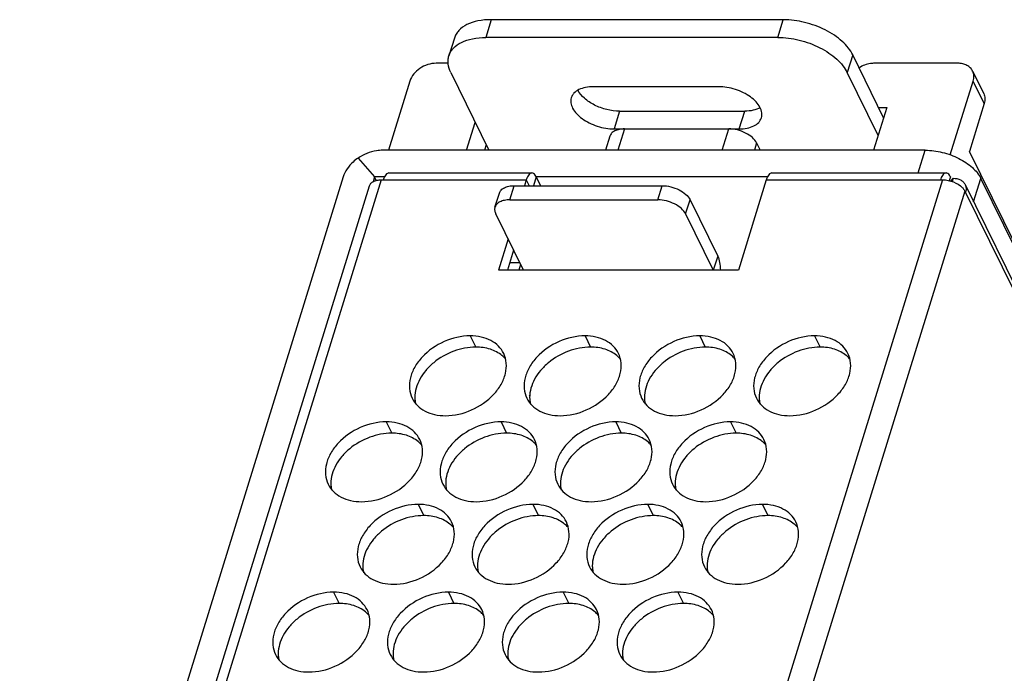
# Model space of a CAD drawing. Extents: x 210 to 1247, y 0 to 1256.
# Tile 21 of 24: x 829 to 872, y 463 to 492. Entities that reach past the tile are written whole.
import ezdxf

# ---------------------------------------------------------------- set-up
doc = ezdxf.new("R2010")
doc.units = 0
doc.header["$LTSCALE"] = 0.5
doc.layers.get('0').update_dxf_attribs({"linetype": 'CONTINUOUS'})

msp = doc.modelspace()

# ---------------------------------------------------------------- linework, layer by layer
at = {"color": 7, "linetype": 'Continuous'}
for p, q in [((849.525, 491.931), (849.282, 491.147)), ((862.419, 491.931), (849.525, 491.931)), ((862.177, 491.147), (862.419, 491.931)), ((847.899, 491.115), (847.657, 490.332)), ((862.177, 491.147), (849.282, 491.147)), ((865.485, 490.377), (865.243, 489.593)), ((866.846, 487.602), (865.485, 490.377)), ((847.632, 490.005), (847.095, 490.005)), ((870.122, 490.005), (866.437, 490.005)), ((847.742, 489.593), (849.425, 486.164)), ((866.604, 486.819), (865.243, 489.593)), ((870.777, 489.663), (871.265, 488.668)), ((845.932, 489.222), (844.987, 486.164)), ((859.561, 488.972), (854.034, 488.972)), ((869.791, 485.956), (870.801, 489.222)), ((871.289, 488.227), (870.801, 489.222)), ((871.289, 488.227), (870.635, 486.112)), ((855.192, 487.89), (854.949, 487.107)), ((855.192, 487.89), (860.718, 487.89)), ((860.476, 487.107), (860.718, 487.89)), ((866.983, 488.047), (866.402, 486.164)), ((866.628, 488.047), (866.983, 488.047)), ((848.441, 486.164), (848.821, 487.395)), ((854.76, 486.781), (854.569, 486.164)), ((854.949, 487.107), (860.476, 487.107)), ((855.41, 487.107), (855.119, 486.164)), ((859.724, 486.164), (860.015, 487.107)), ((849.309, 486.4), (849.236, 486.164)), ((861.241, 486.485), (861.142, 486.164)), ((861.241, 486.485), (861.399, 486.164)), ((868.686, 486.164), (844.739, 486.164)), ((868.377, 485.163), (868.686, 486.164)), ((891.652, 443.283), (870.635, 486.112)), ((843.655, 485.82), (844.375, 484.989)), ((845.011, 485.163), (851.32, 485.163)), ((861.912, 485.163), (869.603, 485.163)), ((842.994, 484.989), (828.713, 438.778)), ((830.284, 439.714), (844.154, 484.599)), ((844.675, 484.86), (830.562, 439.192)), ((844.375, 484.989), (844.309, 484.774)), ((844.452, 484.833), (844.375, 484.989)), ((844.822, 484.989), (844.375, 484.989)), ((844.675, 484.86), (851.076, 484.86)), ((869.451, 484.86), (848.609, 417.416)), ((850.343, 483.973), (850.536, 484.6)), ((850.536, 484.6), (857.076, 484.6)), ((851.076, 484.86), (850.996, 484.6)), ((851.076, 484.86), (851.204, 484.6)), ((851.514, 484.989), (851.393, 484.6)), ((851.514, 484.989), (851.705, 484.6)), ((861.723, 484.989), (851.514, 484.989)), ((856.882, 483.973), (857.076, 484.6)), ((861.668, 484.86), (860.434, 480.865)), ((861.668, 484.86), (869.451, 484.86)), ((869.797, 484.989), (869.744, 484.82)), ((869.797, 484.804), (869.919, 484.927)), ((869.919, 484.927), (869.874, 484.782)), ((870.444, 484.653), (873.677, 478.064)), ((870.819, 483.888), (871.138, 484.921)), ((907.133, 411.571), (871.138, 484.921)), ((870.432, 484.363), (843.296, 396.552)), ((849.692, 483.647), (849.886, 484.273)), ((870.432, 484.363), (907.647, 408.526)), ((850.343, 483.973), (856.882, 483.973)), ((858.108, 483.352), (858.302, 483.978)), ((858.302, 483.978), (859.522, 481.492)), ((850.947, 480.865), (849.727, 483.352)), ((858.108, 483.352), (859.328, 480.865)), ((850.268, 482.247), (849.841, 480.865)), ((850.513, 481.75), (850.239, 480.865)), ((850.784, 481.198), (850.342, 481.198)), ((850.824, 481.116), (850.746, 480.865)), ((859.522, 481.492), (859.328, 480.865)), ((850.947, 480.865), (849.841, 480.865)), ((859.328, 480.865), (850.947, 480.865)), ((860.434, 480.865), (859.328, 480.865)), ((848.6, 477.967), (848.844, 477.47)), ((853.666, 477.967), (853.91, 477.47)), ((858.732, 477.967), (858.976, 477.47)), ((863.798, 477.967), (864.042, 477.47)), ((851.222, 475.325), (851.237, 475.341)), ((844.893, 474.168), (845.137, 473.67)), ((849.959, 474.168), (850.203, 473.67)), ((855.025, 474.168), (855.269, 473.67)), ((860.091, 474.168), (860.335, 473.67)), ((846.301, 470.525), (846.545, 470.028)), ((851.367, 470.525), (851.611, 470.028)), ((856.432, 470.525), (856.676, 470.028)), ((861.498, 470.525), (861.742, 470.028)), ((842.57, 466.648), (842.814, 466.15)), ((847.635, 466.648), (847.879, 466.15)), ((852.701, 466.648), (852.945, 466.15)), ((857.767, 466.648), (858.011, 466.15))]:
    msp.add_line(p, q, dxfattribs=at)
for centre, radius, start, end in [((870.37, 484.548), 1.058, 160.7243, 162.846), ((869.908, 484.472), 0.581, 342.7941, 348.716), ((849.187, 476.116), 1.276, 40.9983, 50.345), ((854.253, 476.116), 1.276, 40.9983, 50.345), ((859.319, 476.116), 1.276, 40.9983, 50.345), ((864.385, 476.116), 1.276, 40.9983, 50.345), ((847.496, 475.259), 1.339, 180.346, 181.0221), ((852.562, 475.259), 1.339, 180.346, 181.0221), ((857.628, 475.259), 1.339, 180.346, 181.0221), ((862.694, 475.259), 1.339, 180.346, 181.0221), ((845.48, 472.317), 1.276, 40.9983, 50.345), ((850.546, 472.317), 1.276, 40.9983, 50.345), ((855.612, 472.317), 1.276, 40.9983, 50.345), ((860.678, 472.317), 1.276, 40.9983, 50.345), ((843.789, 471.46), 1.339, 180.346, 181.0221), ((848.855, 471.46), 1.339, 180.346, 181.0221), ((853.921, 471.46), 1.339, 180.346, 181.0221), ((858.987, 471.46), 1.339, 180.346, 181.0221), ((846.888, 468.675), 1.276, 40.9983, 50.345), ((851.954, 468.675), 1.276, 40.9983, 50.345), ((857.019, 468.675), 1.276, 40.9983, 50.345), ((862.085, 468.675), 1.276, 40.9983, 50.345), ((845.196, 467.817), 1.339, 180.346, 181.0221), ((850.262, 467.817), 1.339, 180.346, 181.0221), ((855.328, 467.817), 1.339, 180.346, 181.0221), ((860.394, 467.817), 1.339, 180.346, 181.0221), ((843.157, 464.797), 1.276, 40.9983, 50.345), ((848.222, 464.797), 1.276, 40.9983, 50.345), ((853.288, 464.797), 1.276, 40.9983, 50.345), ((858.354, 464.797), 1.276, 40.9983, 50.345), ((841.465, 463.94), 1.339, 180.346, 181.0221), ((846.531, 463.94), 1.339, 180.346, 181.0221), ((851.597, 463.94), 1.339, 180.346, 181.0221), ((856.663, 463.94), 1.339, 180.346, 181.0221)]:
    msp.add_arc(centre, radius, start, end, dxfattribs=at)
for points, knots in [([(849.525, 491.931), (849.329, 491.931), (848.96, 491.9), (848.465, 491.745), (848.14, 491.521), (847.971, 491.297), (847.918, 491.176), (847.899, 491.115)], [0, 0, 0, 0, 0.303442, 0.569195, 0.796735, 0.900141, 1, 1, 1, 1]), ([(865.485, 490.377), (865.432, 490.484), (865.292, 490.698), (865.015, 490.988), (864.67, 491.254), (864.129, 491.569), (863.376, 491.844), (862.735, 491.931), (862.419, 491.931)], [0, 0, 0, 0, 0.100342, 0.21208, 0.334082, 0.464144, 0.735676, 1, 1, 1, 1]), ([(847.656, 490.331), (847.675, 490.393), (847.729, 490.514), (847.898, 490.737), (848.223, 490.961), (848.718, 491.116), (849.087, 491.147), (849.282, 491.147)], [0, 0, 0, 0, 0.099859, 0.203265, 0.430805, 0.696558, 1, 1, 1, 1]), ([(862.177, 491.147), (862.493, 491.147), (863.134, 491.061), (863.887, 490.785), (864.428, 490.47), (864.773, 490.204), (865.05, 489.915), (865.19, 489.701), (865.243, 489.593)], [0, 0, 0, 0, 0.264324, 0.535856, 0.665918, 0.78792, 0.899658, 1, 1, 1, 1]), ([(847.742, 489.593), (847.684, 489.713), (847.622, 489.901), (847.616, 490.156), (847.639, 490.275), (847.656, 490.331)], [0, 0, 0, 0, 0.524656, 0.7659, 1, 1, 1, 1]), ([(847.095, 490.005), (846.97, 490.005), (846.713, 489.961), (846.269, 489.748), (846.002, 489.447), (845.932, 489.222)], [0, 0, 0, 0, 0.254892, 0.51963, 1, 1, 1, 1]), ([(866.437, 490.005), (866.38, 490.005), (866.145, 489.987), (865.916, 489.901), (865.764, 489.807)], [0, 0, 0, 0, 0.241849, 1, 1, 1, 1]), ([(870.777, 489.662), (870.751, 489.715), (870.679, 489.815), (870.524, 489.925), (870.333, 489.992), (870.194, 490.005), (870.122, 490.005)], [0, 0, 0, 0, 0.226855, 0.465049, 0.722039, 1, 1, 1, 1]), ([(870.801, 489.222), (870.823, 489.296), (870.846, 489.448), (870.809, 489.598), (870.777, 489.662)], [0, 0, 0, 0, 0.517414, 1, 1, 1, 1]), ([(854.034, 488.972), (853.917, 488.972), (853.696, 488.953), (853.399, 488.86), (853.204, 488.726), (853.103, 488.592), (853.07, 488.519), (853.059, 488.482)], [0, 0, 0, 0, 0.303432, 0.569194, 0.796744, 0.900149, 1, 1, 1, 1]), ([(861.451, 487.596), (861.473, 487.668), (861.484, 487.833), (861.395, 488.078), (861.219, 488.315), (860.968, 488.532), (860.657, 488.717), (860.305, 488.859), (859.936, 488.949), (859.684, 488.972), (859.561, 488.972)], [0, 0, 0, 0, 0.086367, 0.182927, 0.295033, 0.422881, 0.56313, 0.710369, 0.858153, 1, 1, 1, 1]), ([(855.192, 487.89), (855.003, 487.89), (854.62, 487.942), (854.088, 488.136), (853.644, 488.424), (853.423, 488.682), (853.355, 488.817)], [0, 0, 0, 0, 0.264443, 0.536163, 0.788128, 1, 1, 1, 1]), ([(871.265, 488.668), (871.297, 488.603), (871.334, 488.453), (871.312, 488.301), (871.289, 488.227)], [0, 0, 0, 0, 0.482641, 1, 1, 1, 1]), ([(853.059, 488.482), (853.037, 488.411), (853.026, 488.246), (853.115, 488.001), (853.291, 487.764), (853.543, 487.547), (853.854, 487.362), (854.205, 487.22), (854.575, 487.129), (854.826, 487.107), (854.949, 487.107)], [0, 0, 0, 0, 0.086367, 0.182927, 0.295033, 0.422881, 0.56313, 0.710369, 0.858153, 1, 1, 1, 1]), ([(861.395, 488.04), (861.3, 487.987), (861.076, 487.911), (860.843, 487.89), (860.718, 487.89)], [0, 0, 0, 0, 0.464059, 1, 1, 1, 1]), ([(860.476, 487.107), (860.593, 487.107), (860.814, 487.126), (861.111, 487.219), (861.306, 487.353), (861.408, 487.487), (861.44, 487.559), (861.451, 487.596)], [0, 0, 0, 0, 0.303432, 0.569194, 0.796744, 0.900149, 1, 1, 1, 1]), ([(855.41, 487.107), (855.332, 487.107), (855.184, 487.095), (854.986, 487.032), (854.835, 486.929), (854.775, 486.831), (854.76, 486.781)], [0, 0, 0, 0, 0.303747, 0.569987, 0.797788, 1, 1, 1, 1]), ([(861.241, 486.485), (861.197, 486.576), (861.05, 486.749), (860.754, 486.942), (860.398, 487.072), (860.142, 487.107), (860.015, 487.107)], [0, 0, 0, 0, 0.211485, 0.463356, 0.735258, 1, 1, 1, 1]), ([(844.739, 486.164), (844.646, 486.164), (844.264, 486.132), (843.895, 485.982), (843.655, 485.82)], [0, 0, 0, 0, 0.24204, 1, 1, 1, 1]), ([(868.686, 486.164), (868.939, 486.164), (869.451, 486.095), (870.163, 485.834), (870.755, 485.449), (871.049, 485.102), (871.138, 484.921)], [0, 0, 0, 0, 0.264725, 0.53665, 0.788529, 1, 1, 1, 1]), ([(843.655, 485.82), (843.576, 485.767), (843.294, 485.547), (843.071, 485.239), (842.994, 484.989)], [0, 0, 0, 0, 0.268782, 1, 1, 1, 1]), ([(845.011, 485.163), (844.987, 485.163), (844.933, 485.145), (844.867, 485.079), (844.809, 484.982), (844.78, 484.904), (844.767, 484.86)], [0, 0, 0, 0, 0.176379, 0.392803, 0.667473, 1, 1, 1, 1]), ([(851.32, 485.163), (851.296, 485.163), (851.242, 485.145), (851.176, 485.079), (851.119, 484.982), (851.089, 484.904), (851.076, 484.86)], [0, 0, 0, 0, 0.176379, 0.392803, 0.667473, 1, 1, 1, 1]), ([(851.514, 484.989), (851.501, 485.015), (851.469, 485.07), (851.409, 485.139), (851.347, 485.163), (851.32, 485.163)], [0, 0, 0, 0, 0.316636, 0.699434, 1, 1, 1, 1]), ([(861.912, 485.163), (861.888, 485.163), (861.834, 485.145), (861.768, 485.079), (861.711, 484.982), (861.682, 484.904), (861.668, 484.86)], [0, 0, 0, 0, 0.176379, 0.392803, 0.667473, 1, 1, 1, 1]), ([(869.603, 485.163), (869.581, 485.163), (869.531, 485.148), (869.469, 485.091), (869.413, 485.005), (869.385, 484.936), (869.371, 484.897)], [0, 0, 0, 0, 0.180916, 0.398413, 0.670732, 1, 1, 1, 1]), ([(869.797, 484.989), (869.784, 485.015), (869.753, 485.07), (869.692, 485.139), (869.63, 485.163), (869.603, 485.163)], [0, 0, 0, 0, 0.316636, 0.699434, 1, 1, 1, 1]), ([(844.154, 484.599), (844.167, 484.639), (844.215, 484.718), (844.336, 484.8), (844.494, 484.85), (844.612, 484.86), (844.675, 484.86)], [0, 0, 0, 0, 0.202215, 0.430018, 0.696256, 1, 1, 1, 1]), ([(849.886, 484.274), (849.901, 484.323), (849.961, 484.422), (850.112, 484.525), (850.311, 484.587), (850.458, 484.6), (850.536, 484.6)], [0, 0, 0, 0, 0.202215, 0.430018, 0.696256, 1, 1, 1, 1]), ([(857.076, 484.6), (857.202, 484.6), (857.458, 484.565), (857.814, 484.435), (858.11, 484.242), (858.257, 484.069), (858.302, 483.978)], [0, 0, 0, 0, 0.264737, 0.536644, 0.78852, 1, 1, 1, 1]), ([(869.451, 484.86), (869.614, 484.86), (869.931, 484.793), (870.213, 484.627), (870.321, 484.516)], [0, 0, 0, 0, 0.514068, 1, 1, 1, 1]), ([(869.919, 484.927), (870.029, 484.927), (870.194, 484.896), (870.365, 484.775), (870.423, 484.695), (870.444, 484.653)], [0, 0, 0, 0, 0.533218, 0.77227, 1, 1, 1, 1]), ([(870.444, 484.653), (870.462, 484.616), (870.479, 484.563), (870.485, 484.508), (870.486, 484.494)], [0, 0, 0, 0, 0.74542, 1, 1, 1, 1]), ([(870.321, 484.516), (870.332, 484.504), (870.375, 484.457), (870.412, 484.405), (870.432, 484.363)], [0, 0, 0, 0, 0.267146, 1, 1, 1, 1]), ([(870.486, 484.494), (870.487, 484.483), (870.489, 484.438), (870.484, 484.392), (870.477, 484.359)], [0, 0, 0, 0, 0.244635, 1, 1, 1, 1]), ([(850.343, 483.973), (850.264, 483.973), (850.117, 483.961), (849.919, 483.899), (849.768, 483.795), (849.708, 483.697), (849.692, 483.647)], [0, 0, 0, 0, 0.303744, 0.569982, 0.797785, 1, 1, 1, 1]), ([(858.108, 483.352), (858.064, 483.442), (857.917, 483.615), (857.62, 483.808), (857.265, 483.939), (857.008, 483.973), (856.882, 483.973)], [0, 0, 0, 0, 0.21148, 0.463356, 0.735263, 1, 1, 1, 1]), ([(849.692, 483.647), (849.678, 483.601), (849.67, 483.497), (849.703, 483.399), (849.727, 483.352)], [0, 0, 0, 0, 0.474242, 1, 1, 1, 1]), ([(859.522, 481.492), (859.565, 481.404), (859.622, 481.195), (859.64, 480.982), (859.64, 480.865)], [0, 0, 0, 0, 0.455266, 1, 1, 1, 1]), ([(848.6, 477.967), (848.209, 477.967), (847.417, 477.78), (846.593, 477.212), (846.136, 476.606), (845.936, 476.128), (845.89, 475.647), (845.971, 475.346), (846.036, 475.214)], [0, 0, 0, 0, 0.270305, 0.544468, 0.672466, 0.790261, 0.898222, 1, 1, 1, 1]), ([(850.076, 477.195), (850.018, 477.314), (849.855, 477.538), (849.506, 477.785), (849.076, 477.936), (848.762, 477.967), (848.6, 477.967)], [0, 0, 0, 0, 0.226858, 0.465032, 0.722066, 1, 1, 1, 1]), ([(853.666, 477.967), (853.275, 477.967), (852.483, 477.78), (851.659, 477.212), (851.202, 476.606), (851.002, 476.128), (850.955, 475.647), (851.037, 475.346), (851.101, 475.214)], [0, 0, 0, 0, 0.270305, 0.544468, 0.672466, 0.790261, 0.898222, 1, 1, 1, 1]), ([(855.142, 477.195), (855.083, 477.314), (854.921, 477.538), (854.572, 477.785), (854.142, 477.936), (853.828, 477.967), (853.666, 477.967)], [0, 0, 0, 0, 0.226858, 0.465032, 0.722066, 1, 1, 1, 1]), ([(858.732, 477.967), (858.341, 477.967), (857.549, 477.78), (856.725, 477.212), (856.268, 476.606), (856.068, 476.128), (856.021, 475.647), (856.102, 475.346), (856.167, 475.214)], [0, 0, 0, 0, 0.270305, 0.544468, 0.672466, 0.790261, 0.898222, 1, 1, 1, 1]), ([(860.207, 477.195), (860.149, 477.314), (859.986, 477.538), (859.638, 477.785), (859.207, 477.936), (858.894, 477.967), (858.732, 477.967)], [0, 0, 0, 0, 0.226858, 0.465032, 0.722066, 1, 1, 1, 1]), ([(863.798, 477.967), (863.406, 477.967), (862.614, 477.78), (861.791, 477.212), (861.334, 476.606), (861.133, 476.128), (861.087, 475.647), (861.168, 475.346), (861.233, 475.214)], [0, 0, 0, 0, 0.270305, 0.544468, 0.672466, 0.790261, 0.898222, 1, 1, 1, 1]), ([(865.273, 477.195), (865.215, 477.314), (865.052, 477.538), (864.704, 477.785), (864.273, 477.936), (863.96, 477.967), (863.798, 477.967)], [0, 0, 0, 0, 0.226858, 0.465032, 0.722066, 1, 1, 1, 1]), ([(848.844, 477.47), (848.515, 477.47), (847.842, 477.335), (847.105, 476.914), (846.631, 476.451), (846.289, 475.962), (846.155, 475.527), (846.157, 475.251)], [0, 0, 0, 0, 0.260734, 0.529422, 0.659058, 0.781648, 1, 1, 1, 1]), ([(847.511, 474.442), (847.903, 474.442), (848.695, 474.628), (849.518, 475.196), (849.975, 475.802), (850.175, 476.281), (850.222, 476.761), (850.141, 477.063), (850.076, 477.195)], [0, 0, 0, 0, 0.270305, 0.544468, 0.672466, 0.790261, 0.898222, 1, 1, 1, 1]), ([(850.002, 477.099), (849.852, 477.223), (849.476, 477.416), (849.061, 477.47), (848.844, 477.47)], [0, 0, 0, 0, 0.473082, 1, 1, 1, 1]), ([(853.91, 477.47), (853.58, 477.47), (852.908, 477.335), (852.171, 476.914), (851.697, 476.451), (851.355, 475.962), (851.221, 475.527), (851.223, 475.251)], [0, 0, 0, 0, 0.260734, 0.529422, 0.659058, 0.781648, 1, 1, 1, 1]), ([(852.577, 474.442), (852.968, 474.442), (853.76, 474.628), (854.584, 475.196), (855.041, 475.802), (855.241, 476.281), (855.288, 476.761), (855.207, 477.063), (855.142, 477.195)], [0, 0, 0, 0, 0.270305, 0.544468, 0.672466, 0.790261, 0.898222, 1, 1, 1, 1]), ([(855.067, 477.099), (854.918, 477.223), (854.541, 477.416), (854.127, 477.47), (853.91, 477.47)], [0, 0, 0, 0, 0.473082, 1, 1, 1, 1]), ([(858.976, 477.47), (858.646, 477.47), (857.974, 477.335), (857.236, 476.914), (856.763, 476.451), (856.421, 475.962), (856.287, 475.527), (856.289, 475.251)], [0, 0, 0, 0, 0.260734, 0.529422, 0.659058, 0.781648, 1, 1, 1, 1]), ([(857.643, 474.442), (858.034, 474.442), (858.826, 474.628), (859.65, 475.196), (860.107, 475.802), (860.307, 476.281), (860.354, 476.761), (860.272, 477.063), (860.207, 477.195)], [0, 0, 0, 0, 0.270305, 0.544468, 0.672466, 0.790261, 0.898222, 1, 1, 1, 1]), ([(860.133, 477.099), (859.984, 477.223), (859.607, 477.416), (859.193, 477.47), (858.976, 477.47)], [0, 0, 0, 0, 0.473082, 1, 1, 1, 1]), ([(864.042, 477.47), (863.712, 477.47), (863.04, 477.335), (862.302, 476.914), (861.829, 476.451), (861.487, 475.962), (861.353, 475.527), (861.355, 475.251)], [0, 0, 0, 0, 0.260734, 0.529422, 0.659058, 0.781648, 1, 1, 1, 1]), ([(862.709, 474.442), (863.1, 474.442), (863.892, 474.628), (864.715, 475.196), (865.173, 475.802), (865.373, 476.281), (865.419, 476.761), (865.338, 477.063), (865.273, 477.195)], [0, 0, 0, 0, 0.270305, 0.544468, 0.672466, 0.790261, 0.898222, 1, 1, 1, 1]), ([(865.199, 477.099), (865.049, 477.223), (864.673, 477.416), (864.259, 477.47), (864.042, 477.47)], [0, 0, 0, 0, 0.473082, 1, 1, 1, 1]), ([(846.036, 475.214), (846.094, 475.095), (846.257, 474.87), (846.605, 474.623), (847.036, 474.473), (847.349, 474.442), (847.511, 474.442)], [0, 0, 0, 0, 0.226858, 0.465032, 0.722066, 1, 1, 1, 1]), ([(846.157, 475.235), (846.158, 475.211), (846.162, 475.114), (846.177, 475.019), (846.195, 474.949)], [0, 0, 0, 0, 0.253639, 1, 1, 1, 1]), ([(851.101, 475.214), (851.16, 475.095), (851.323, 474.87), (851.671, 474.623), (852.101, 474.473), (852.415, 474.442), (852.577, 474.442)], [0, 0, 0, 0, 0.226858, 0.465032, 0.722066, 1, 1, 1, 1]), ([(851.223, 475.235), (851.223, 475.211), (851.228, 475.114), (851.243, 475.019), (851.26, 474.949)], [0, 0, 0, 0, 0.253639, 1, 1, 1, 1]), ([(856.167, 475.214), (856.226, 475.095), (856.388, 474.87), (856.737, 474.623), (857.167, 474.473), (857.481, 474.442), (857.643, 474.442)], [0, 0, 0, 0, 0.226858, 0.465032, 0.722066, 1, 1, 1, 1]), ([(856.289, 475.235), (856.289, 475.211), (856.294, 475.114), (856.309, 475.019), (856.326, 474.949)], [0, 0, 0, 0, 0.253639, 1, 1, 1, 1]), ([(861.233, 475.214), (861.291, 475.095), (861.454, 474.87), (861.803, 474.623), (862.233, 474.473), (862.546, 474.442), (862.709, 474.442)], [0, 0, 0, 0, 0.226858, 0.465032, 0.722066, 1, 1, 1, 1]), ([(861.355, 475.235), (861.355, 475.211), (861.359, 475.114), (861.375, 475.019), (861.392, 474.949)], [0, 0, 0, 0, 0.253639, 1, 1, 1, 1]), ([(844.893, 474.168), (844.502, 474.168), (843.71, 473.981), (842.887, 473.413), (842.429, 472.807), (842.229, 472.328), (842.183, 471.848), (842.264, 471.547), (842.329, 471.414)], [0, 0, 0, 0, 0.270305, 0.544468, 0.672466, 0.790261, 0.898222, 1, 1, 1, 1]), ([(846.369, 473.396), (846.311, 473.515), (846.148, 473.739), (845.799, 473.986), (845.369, 474.137), (845.056, 474.168), (844.893, 474.168)], [0, 0, 0, 0, 0.226858, 0.465032, 0.722066, 1, 1, 1, 1]), ([(849.959, 474.168), (849.568, 474.168), (848.776, 473.981), (847.952, 473.413), (847.495, 472.807), (847.295, 472.328), (847.248, 471.848), (847.33, 471.547), (847.395, 471.414)], [0, 0, 0, 0, 0.270305, 0.544468, 0.672466, 0.790261, 0.898222, 1, 1, 1, 1]), ([(851.435, 473.396), (851.376, 473.515), (851.214, 473.739), (850.865, 473.986), (850.435, 474.137), (850.121, 474.168), (849.959, 474.168)], [0, 0, 0, 0, 0.226858, 0.465032, 0.722066, 1, 1, 1, 1]), ([(855.025, 474.168), (854.634, 474.168), (853.842, 473.981), (853.018, 473.413), (852.561, 472.807), (852.361, 472.328), (852.314, 471.848), (852.395, 471.547), (852.46, 471.414)], [0, 0, 0, 0, 0.270305, 0.544468, 0.672466, 0.790261, 0.898222, 1, 1, 1, 1]), ([(856.501, 473.396), (856.442, 473.515), (856.279, 473.739), (855.931, 473.986), (855.501, 474.137), (855.187, 474.168), (855.025, 474.168)], [0, 0, 0, 0, 0.226858, 0.465032, 0.722066, 1, 1, 1, 1]), ([(860.091, 474.168), (859.699, 474.168), (858.907, 473.981), (858.084, 473.413), (857.627, 472.807), (857.427, 472.328), (857.38, 471.848), (857.461, 471.547), (857.526, 471.414)], [0, 0, 0, 0, 0.270305, 0.544468, 0.672466, 0.790261, 0.898222, 1, 1, 1, 1]), ([(861.566, 473.396), (861.508, 473.515), (861.345, 473.739), (860.997, 473.986), (860.566, 474.137), (860.253, 474.168), (860.091, 474.168)], [0, 0, 0, 0, 0.226858, 0.465032, 0.722066, 1, 1, 1, 1]), ([(845.137, 473.67), (844.808, 473.67), (844.135, 473.536), (843.398, 473.115), (842.924, 472.651), (842.582, 472.163), (842.448, 471.728), (842.45, 471.452)], [0, 0, 0, 0, 0.260734, 0.529422, 0.659058, 0.781648, 1, 1, 1, 1]), ([(843.804, 470.643), (844.196, 470.643), (844.988, 470.829), (845.811, 471.397), (846.268, 472.003), (846.468, 472.482), (846.515, 472.962), (846.434, 473.264), (846.369, 473.396)], [0, 0, 0, 0, 0.270305, 0.544468, 0.672466, 0.790261, 0.898222, 1, 1, 1, 1]), ([(846.295, 473.299), (846.145, 473.424), (845.769, 473.617), (845.354, 473.67), (845.137, 473.67)], [0, 0, 0, 0, 0.473082, 1, 1, 1, 1]), ([(850.203, 473.67), (849.873, 473.67), (849.201, 473.536), (848.464, 473.115), (847.99, 472.651), (847.648, 472.163), (847.514, 471.728), (847.516, 471.452)], [0, 0, 0, 0, 0.260734, 0.529422, 0.659058, 0.781648, 1, 1, 1, 1]), ([(848.87, 470.643), (849.261, 470.643), (850.053, 470.829), (850.877, 471.397), (851.334, 472.003), (851.534, 472.482), (851.581, 472.962), (851.5, 473.264), (851.435, 473.396)], [0, 0, 0, 0, 0.270305, 0.544468, 0.672466, 0.790261, 0.898222, 1, 1, 1, 1]), ([(851.36, 473.299), (851.211, 473.424), (850.834, 473.617), (850.42, 473.67), (850.203, 473.67)], [0, 0, 0, 0, 0.473082, 1, 1, 1, 1]), ([(855.269, 473.67), (854.939, 473.67), (854.267, 473.536), (853.53, 473.115), (853.056, 472.651), (852.714, 472.163), (852.58, 471.728), (852.582, 471.452)], [0, 0, 0, 0, 0.260734, 0.529422, 0.659058, 0.781648, 1, 1, 1, 1]), ([(853.936, 470.643), (854.327, 470.643), (855.119, 470.829), (855.943, 471.397), (856.4, 472.003), (856.6, 472.482), (856.647, 472.962), (856.565, 473.264), (856.501, 473.396)], [0, 0, 0, 0, 0.270305, 0.544468, 0.672466, 0.790261, 0.898222, 1, 1, 1, 1]), ([(856.426, 473.299), (856.277, 473.424), (855.9, 473.617), (855.486, 473.67), (855.269, 473.67)], [0, 0, 0, 0, 0.473082, 1, 1, 1, 1]), ([(860.335, 473.67), (860.005, 473.67), (859.333, 473.536), (858.595, 473.115), (858.122, 472.651), (857.78, 472.163), (857.646, 471.728), (857.648, 471.452)], [0, 0, 0, 0, 0.260734, 0.529422, 0.659058, 0.781648, 1, 1, 1, 1]), ([(859.002, 470.643), (859.393, 470.643), (860.185, 470.829), (861.009, 471.397), (861.466, 472.003), (861.666, 472.482), (861.712, 472.962), (861.631, 473.264), (861.566, 473.396)], [0, 0, 0, 0, 0.270305, 0.544468, 0.672466, 0.790261, 0.898222, 1, 1, 1, 1]), ([(861.492, 473.299), (861.343, 473.424), (860.966, 473.617), (860.552, 473.67), (860.335, 473.67)], [0, 0, 0, 0, 0.473082, 1, 1, 1, 1]), ([(842.329, 471.414), (842.387, 471.296), (842.55, 471.071), (842.898, 470.824), (843.329, 470.674), (843.642, 470.643), (843.804, 470.643)], [0, 0, 0, 0, 0.226858, 0.465032, 0.722066, 1, 1, 1, 1]), ([(842.45, 471.436), (842.451, 471.412), (842.455, 471.315), (842.47, 471.219), (842.488, 471.15)], [0, 0, 0, 0, 0.253639, 1, 1, 1, 1]), ([(847.395, 471.414), (847.453, 471.296), (847.616, 471.071), (847.964, 470.824), (848.395, 470.674), (848.708, 470.643), (848.87, 470.643)], [0, 0, 0, 0, 0.226858, 0.465032, 0.722066, 1, 1, 1, 1]), ([(847.516, 471.436), (847.517, 471.412), (847.521, 471.315), (847.536, 471.219), (847.554, 471.15)], [0, 0, 0, 0, 0.253639, 1, 1, 1, 1]), ([(852.46, 471.414), (852.519, 471.296), (852.681, 471.071), (853.03, 470.824), (853.46, 470.674), (853.774, 470.643), (853.936, 470.643)], [0, 0, 0, 0, 0.226858, 0.465032, 0.722066, 1, 1, 1, 1]), ([(852.582, 471.436), (852.582, 471.412), (852.587, 471.315), (852.602, 471.219), (852.619, 471.15)], [0, 0, 0, 0, 0.253639, 1, 1, 1, 1]), ([(857.526, 471.414), (857.584, 471.296), (857.747, 471.071), (858.096, 470.824), (858.526, 470.674), (858.84, 470.643), (859.002, 470.643)], [0, 0, 0, 0, 0.226858, 0.465032, 0.722066, 1, 1, 1, 1]), ([(857.648, 471.436), (857.648, 471.412), (857.653, 471.315), (857.668, 471.219), (857.685, 471.15)], [0, 0, 0, 0, 0.253639, 1, 1, 1, 1]), ([(846.301, 470.525), (845.909, 470.525), (845.117, 470.339), (844.294, 469.771), (843.837, 469.165), (843.636, 468.686), (843.59, 468.206), (843.671, 467.904), (843.736, 467.772)], [0, 0, 0, 0, 0.270305, 0.544468, 0.672466, 0.790261, 0.898222, 1, 1, 1, 1]), ([(847.776, 469.754), (847.718, 469.872), (847.555, 470.097), (847.206, 470.344), (846.776, 470.494), (846.463, 470.525), (846.301, 470.525)], [0, 0, 0, 0, 0.226858, 0.465032, 0.722066, 1, 1, 1, 1]), ([(851.367, 470.525), (850.975, 470.525), (850.183, 470.339), (849.36, 469.771), (848.902, 469.165), (848.702, 468.686), (848.656, 468.206), (848.737, 467.904), (848.802, 467.772)], [0, 0, 0, 0, 0.270305, 0.544468, 0.672466, 0.790261, 0.898222, 1, 1, 1, 1]), ([(852.842, 469.754), (852.784, 469.872), (852.621, 470.097), (852.272, 470.344), (851.842, 470.494), (851.529, 470.525), (851.367, 470.525)], [0, 0, 0, 0, 0.226858, 0.465032, 0.722066, 1, 1, 1, 1]), ([(856.432, 470.525), (856.041, 470.525), (855.249, 470.339), (854.426, 469.771), (853.968, 469.165), (853.768, 468.686), (853.722, 468.206), (853.803, 467.904), (853.868, 467.772)], [0, 0, 0, 0, 0.270305, 0.544468, 0.672466, 0.790261, 0.898222, 1, 1, 1, 1]), ([(857.908, 469.754), (857.85, 469.872), (857.687, 470.097), (857.338, 470.344), (856.908, 470.494), (856.594, 470.525), (856.432, 470.525)], [0, 0, 0, 0, 0.226858, 0.465032, 0.722066, 1, 1, 1, 1]), ([(861.498, 470.525), (861.107, 470.525), (860.315, 470.339), (859.491, 469.771), (859.034, 469.165), (858.834, 468.686), (858.787, 468.206), (858.869, 467.904), (858.934, 467.772)], [0, 0, 0, 0, 0.270305, 0.544468, 0.672466, 0.790261, 0.898222, 1, 1, 1, 1]), ([(862.974, 469.754), (862.915, 469.872), (862.753, 470.097), (862.404, 470.344), (861.974, 470.494), (861.66, 470.525), (861.498, 470.525)], [0, 0, 0, 0, 0.226858, 0.465032, 0.722066, 1, 1, 1, 1]), ([(846.545, 470.028), (846.215, 470.028), (845.542, 469.894), (844.805, 469.473), (844.332, 469.009), (843.989, 468.52), (843.856, 468.086), (843.857, 467.809)], [0, 0, 0, 0, 0.260734, 0.529422, 0.659058, 0.781648, 1, 1, 1, 1]), ([(847.702, 469.657), (847.552, 469.781), (847.176, 469.974), (846.761, 470.028), (846.545, 470.028)], [0, 0, 0, 0, 0.473082, 1, 1, 1, 1]), ([(851.611, 470.028), (851.281, 470.028), (850.608, 469.894), (849.871, 469.473), (849.397, 469.009), (849.055, 468.52), (848.922, 468.086), (848.923, 467.809)], [0, 0, 0, 0, 0.260734, 0.529422, 0.659058, 0.781648, 1, 1, 1, 1]), ([(852.768, 469.657), (852.618, 469.781), (852.242, 469.974), (851.827, 470.028), (851.611, 470.028)], [0, 0, 0, 0, 0.473082, 1, 1, 1, 1]), ([(856.676, 470.028), (856.347, 470.028), (855.674, 469.894), (854.937, 469.473), (854.463, 469.009), (854.121, 468.52), (853.987, 468.086), (853.989, 467.809)], [0, 0, 0, 0, 0.260734, 0.529422, 0.659058, 0.781648, 1, 1, 1, 1]), ([(857.834, 469.657), (857.684, 469.781), (857.308, 469.974), (856.893, 470.028), (856.676, 470.028)], [0, 0, 0, 0, 0.473082, 1, 1, 1, 1]), ([(861.742, 470.028), (861.412, 470.028), (860.74, 469.894), (860.003, 469.473), (859.529, 469.009), (859.187, 468.52), (859.053, 468.086), (859.055, 467.809)], [0, 0, 0, 0, 0.260734, 0.529422, 0.659058, 0.781648, 1, 1, 1, 1]), ([(862.899, 469.657), (862.75, 469.781), (862.373, 469.974), (861.959, 470.028), (861.742, 470.028)], [0, 0, 0, 0, 0.473082, 1, 1, 1, 1]), ([(845.211, 467), (845.603, 467), (846.395, 467.187), (847.218, 467.755), (847.676, 468.361), (847.876, 468.839), (847.922, 469.32), (847.841, 469.621), (847.776, 469.754)], [0, 0, 0, 0, 0.270305, 0.544468, 0.672466, 0.790261, 0.898222, 1, 1, 1, 1]), ([(850.277, 467), (850.669, 467), (851.461, 467.187), (852.284, 467.755), (852.741, 468.361), (852.942, 468.839), (852.988, 469.32), (852.907, 469.621), (852.842, 469.754)], [0, 0, 0, 0, 0.270305, 0.544468, 0.672466, 0.790261, 0.898222, 1, 1, 1, 1]), ([(855.343, 467), (855.735, 467), (856.527, 467.187), (857.35, 467.755), (857.807, 468.361), (858.007, 468.839), (858.054, 469.32), (857.973, 469.621), (857.908, 469.754)], [0, 0, 0, 0, 0.270305, 0.544468, 0.672466, 0.790261, 0.898222, 1, 1, 1, 1]), ([(860.409, 467), (860.8, 467), (861.592, 467.187), (862.416, 467.755), (862.873, 468.361), (863.073, 468.839), (863.12, 469.32), (863.039, 469.621), (862.974, 469.754)], [0, 0, 0, 0, 0.270305, 0.544468, 0.672466, 0.790261, 0.898222, 1, 1, 1, 1]), ([(843.736, 467.772), (843.794, 467.653), (843.957, 467.429), (844.306, 467.182), (844.736, 467.031), (845.049, 467), (845.211, 467)], [0, 0, 0, 0, 0.226858, 0.465032, 0.722066, 1, 1, 1, 1]), ([(843.858, 467.793), (843.858, 467.769), (843.862, 467.673), (843.877, 467.577), (843.895, 467.507)], [0, 0, 0, 0, 0.253639, 1, 1, 1, 1]), ([(848.802, 467.772), (848.86, 467.653), (849.023, 467.429), (849.372, 467.182), (849.802, 467.031), (850.115, 467), (850.277, 467)], [0, 0, 0, 0, 0.226858, 0.465032, 0.722066, 1, 1, 1, 1]), ([(848.923, 467.793), (848.924, 467.769), (848.928, 467.673), (848.943, 467.577), (848.961, 467.507)], [0, 0, 0, 0, 0.253639, 1, 1, 1, 1]), ([(853.868, 467.772), (853.926, 467.653), (854.089, 467.429), (854.437, 467.182), (854.868, 467.031), (855.181, 467), (855.343, 467)], [0, 0, 0, 0, 0.226858, 0.465032, 0.722066, 1, 1, 1, 1]), ([(853.989, 467.793), (853.99, 467.769), (853.994, 467.673), (854.009, 467.577), (854.027, 467.507)], [0, 0, 0, 0, 0.253639, 1, 1, 1, 1]), ([(858.934, 467.772), (858.992, 467.653), (859.155, 467.429), (859.503, 467.182), (859.934, 467.031), (860.247, 467), (860.409, 467)], [0, 0, 0, 0, 0.226858, 0.465032, 0.722066, 1, 1, 1, 1]), ([(859.055, 467.793), (859.056, 467.769), (859.06, 467.673), (859.075, 467.577), (859.093, 467.507)], [0, 0, 0, 0, 0.253639, 1, 1, 1, 1]), ([(842.57, 466.648), (842.178, 466.648), (841.386, 466.461), (840.563, 465.893), (840.105, 465.287), (839.905, 464.809), (839.859, 464.328), (839.94, 464.027), (840.005, 463.894)], [0, 0, 0, 0, 0.270305, 0.544468, 0.672466, 0.790261, 0.898222, 1, 1, 1, 1]), ([(844.045, 465.876), (843.987, 465.995), (843.824, 466.219), (843.475, 466.466), (843.045, 466.617), (842.732, 466.648), (842.57, 466.648)], [0, 0, 0, 0, 0.226858, 0.465032, 0.722066, 1, 1, 1, 1]), ([(847.635, 466.648), (847.244, 466.648), (846.452, 466.461), (845.629, 465.893), (845.171, 465.287), (844.971, 464.809), (844.925, 464.328), (845.006, 464.027), (845.071, 463.894)], [0, 0, 0, 0, 0.270305, 0.544468, 0.672466, 0.790261, 0.898222, 1, 1, 1, 1]), ([(849.111, 465.876), (849.053, 465.995), (848.89, 466.219), (848.541, 466.466), (848.111, 466.617), (847.797, 466.648), (847.635, 466.648)], [0, 0, 0, 0, 0.226858, 0.465032, 0.722066, 1, 1, 1, 1]), ([(852.701, 466.648), (852.31, 466.648), (851.518, 466.461), (850.694, 465.893), (850.237, 465.287), (850.037, 464.809), (849.99, 464.328), (850.072, 464.027), (850.137, 463.894)], [0, 0, 0, 0, 0.270305, 0.544468, 0.672466, 0.790261, 0.898222, 1, 1, 1, 1]), ([(854.177, 465.876), (854.118, 465.995), (853.956, 466.219), (853.607, 466.466), (853.177, 466.617), (852.863, 466.648), (852.701, 466.648)], [0, 0, 0, 0, 0.226858, 0.465032, 0.722066, 1, 1, 1, 1]), ([(857.767, 466.648), (857.376, 466.648), (856.584, 466.461), (855.76, 465.893), (855.303, 465.287), (855.103, 464.809), (855.056, 464.328), (855.137, 464.027), (855.202, 463.894)], [0, 0, 0, 0, 0.270305, 0.544468, 0.672466, 0.790261, 0.898222, 1, 1, 1, 1]), ([(859.243, 465.876), (859.184, 465.995), (859.021, 466.219), (858.673, 466.466), (858.243, 466.617), (857.929, 466.648), (857.767, 466.648)], [0, 0, 0, 0, 0.226858, 0.465032, 0.722066, 1, 1, 1, 1]), ([(842.814, 466.15), (842.484, 466.15), (841.811, 466.016), (841.074, 465.595), (840.6, 465.132), (840.258, 464.643), (840.125, 464.208), (840.126, 463.932)], [0, 0, 0, 0, 0.260734, 0.529422, 0.659058, 0.781648, 1, 1, 1, 1]), ([(843.971, 465.78), (843.821, 465.904), (843.445, 466.097), (843.03, 466.15), (842.814, 466.15)], [0, 0, 0, 0, 0.473082, 1, 1, 1, 1]), ([(847.879, 466.15), (847.55, 466.15), (846.877, 466.016), (846.14, 465.595), (845.666, 465.132), (845.324, 464.643), (845.19, 464.208), (845.192, 463.932)], [0, 0, 0, 0, 0.260734, 0.529422, 0.659058, 0.781648, 1, 1, 1, 1]), ([(849.037, 465.78), (848.887, 465.904), (848.511, 466.097), (848.096, 466.15), (847.879, 466.15)], [0, 0, 0, 0, 0.473082, 1, 1, 1, 1]), ([(852.945, 466.15), (852.615, 466.15), (851.943, 466.016), (851.206, 465.595), (850.732, 465.132), (850.39, 464.643), (850.256, 464.208), (850.258, 463.932)], [0, 0, 0, 0, 0.260734, 0.529422, 0.659058, 0.781648, 1, 1, 1, 1]), ([(854.102, 465.78), (853.953, 465.904), (853.576, 466.097), (853.162, 466.15), (852.945, 466.15)], [0, 0, 0, 0, 0.473082, 1, 1, 1, 1]), ([(858.011, 466.15), (857.681, 466.15), (857.009, 466.016), (856.272, 465.595), (855.798, 465.132), (855.456, 464.643), (855.322, 464.208), (855.324, 463.932)], [0, 0, 0, 0, 0.260734, 0.529422, 0.659058, 0.781648, 1, 1, 1, 1]), ([(859.168, 465.78), (859.019, 465.904), (858.642, 466.097), (858.228, 466.15), (858.011, 466.15)], [0, 0, 0, 0, 0.473082, 1, 1, 1, 1]), ([(841.48, 463.123), (841.872, 463.123), (842.664, 463.309), (843.487, 463.877), (843.944, 464.483), (844.145, 464.962), (844.191, 465.442), (844.11, 465.744), (844.045, 465.876)], [0, 0, 0, 0, 0.270305, 0.544468, 0.672466, 0.790261, 0.898222, 1, 1, 1, 1]), ([(846.546, 463.123), (846.938, 463.123), (847.73, 463.309), (848.553, 463.877), (849.01, 464.483), (849.21, 464.962), (849.257, 465.442), (849.176, 465.744), (849.111, 465.876)], [0, 0, 0, 0, 0.270305, 0.544468, 0.672466, 0.790261, 0.898222, 1, 1, 1, 1]), ([(851.612, 463.123), (852.003, 463.123), (852.795, 463.309), (853.619, 463.877), (854.076, 464.483), (854.276, 464.962), (854.323, 465.442), (854.242, 465.744), (854.177, 465.876)], [0, 0, 0, 0, 0.270305, 0.544468, 0.672466, 0.790261, 0.898222, 1, 1, 1, 1]), ([(856.678, 463.123), (857.069, 463.123), (857.861, 463.309), (858.685, 463.877), (859.142, 464.483), (859.342, 464.962), (859.389, 465.442), (859.307, 465.744), (859.243, 465.876)], [0, 0, 0, 0, 0.270305, 0.544468, 0.672466, 0.790261, 0.898222, 1, 1, 1, 1]), ([(840.005, 463.894), (840.063, 463.776), (840.226, 463.551), (840.575, 463.304), (841.005, 463.154), (841.318, 463.123), (841.48, 463.123)], [0, 0, 0, 0, 0.226858, 0.465032, 0.722066, 1, 1, 1, 1]), ([(840.126, 463.916), (840.127, 463.892), (840.131, 463.795), (840.146, 463.7), (840.164, 463.63)], [0, 0, 0, 0, 0.253639, 1, 1, 1, 1]), ([(845.071, 463.894), (845.129, 463.776), (845.292, 463.551), (845.64, 463.304), (846.071, 463.154), (846.384, 463.123), (846.546, 463.123)], [0, 0, 0, 0, 0.226858, 0.465032, 0.722066, 1, 1, 1, 1]), ([(845.192, 463.916), (845.193, 463.892), (845.197, 463.795), (845.212, 463.7), (845.23, 463.63)], [0, 0, 0, 0, 0.253639, 1, 1, 1, 1]), ([(850.137, 463.894), (850.195, 463.776), (850.358, 463.551), (850.706, 463.304), (851.137, 463.154), (851.45, 463.123), (851.612, 463.123)], [0, 0, 0, 0, 0.226858, 0.465032, 0.722066, 1, 1, 1, 1]), ([(850.258, 463.916), (850.259, 463.892), (850.263, 463.795), (850.278, 463.7), (850.296, 463.63)], [0, 0, 0, 0, 0.253639, 1, 1, 1, 1]), ([(855.202, 463.894), (855.261, 463.776), (855.423, 463.551), (855.772, 463.304), (856.202, 463.154), (856.516, 463.123), (856.678, 463.123)], [0, 0, 0, 0, 0.226858, 0.465032, 0.722066, 1, 1, 1, 1]), ([(855.324, 463.916), (855.324, 463.892), (855.329, 463.795), (855.344, 463.7), (855.361, 463.63)], [0, 0, 0, 0, 0.253639, 1, 1, 1, 1])]:
    msp.add_open_spline(points, degree=3, knots=knots, dxfattribs=at)

doc.saveas('drawing.dxf')
